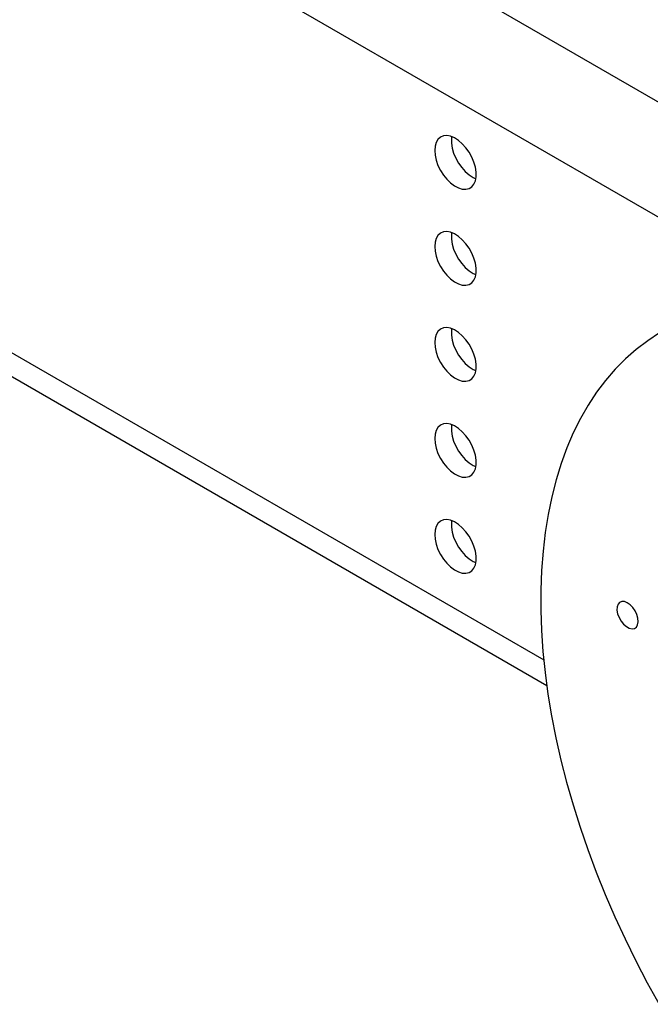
# Model space of a CAD drawing. Header units: millimetres. Extents: x 22 to 589, y 6 to 414.
# Tile 32 of 52: x 521 to 532, y 152 to 169. Entities that reach past the tile are written whole.
import ezdxf

# ---------------------------------------------------------------- set-up
doc = ezdxf.new("R2010")
doc.units = ezdxf.units.MM

msp = doc.modelspace()

# ---------------------------------------------------------------- linework, layer by layer
at = {"color": 7, "linetype": 'Continuous', "lineweight": 30}
for p, q in [((511.1580999, 179.1001747), (534.1037167, 165.8539521)), ((533.255191, 164.3842626), (520.1952208, 171.9236229)), ((520.2115022, 163.2588908), (529.8061627, 157.7200111)), ((519.9867646, 162.9827166), (529.8576661, 157.2843664))]:
    msp.add_line(p, q, dxfattribs=at)
at = {"color": 7, "linetype": 'Continuous', "lineweight": 30, "flags": 128}
for points in [[(527.9518868, 166.3842909), (527.9582762, 166.3033345), (527.9772128, 166.2179332), (528.0080137, 166.1311631), (528.0495621, 166.0461655), (528.1003617, 165.9660089), (528.1585707, 165.8936013), (528.2220902, 165.8315462), (528.288619, 165.7820919), (528.355759, 165.7470269), (528.4210781, 165.7276187), (528.4822206, 165.7245655), (528.5369693, 165.7379792), (528.5833519, 165.7673775), (528.619691, 165.8116946), (528.6446756, 165.8693315), (528.6573955, 165.9382003), (528.6573955, 166.0158186), (528.6446756, 166.0993734), (528.619691, 166.185857), (528.5833519, 166.2721302), (528.5369693, 166.3550808), (528.4822206, 166.431706), (528.4210781, 166.4992464), (528.355759, 166.5552541), (528.288619, 166.5977072), (528.2220902, 166.6250655), (528.1585707, 166.6363484), (528.1003617, 166.6311475), (528.0495621, 166.6096429), (528.0080137, 166.572616), (527.9772128, 166.5214078), (527.9582762, 166.4578703), (527.9518868, 166.3842909)], [(528.2407191, 166.6189207), (528.2363317, 166.5854575), (528.2363317, 166.5078392), (528.2490516, 166.4242844), (528.2740362, 166.3378008), (528.3103752, 166.2515275), (528.3567578, 166.1685769), (528.4115108, 166.0919493), (528.472649, 166.0244114), (528.5379682, 165.9684036), (528.6051081, 165.9259505), (528.6530123, 165.9047351)], [(527.9518868, 164.7512109), (527.9582762, 164.6702544), (527.9772128, 164.5848483), (528.0080137, 164.4980781), (528.0495621, 164.4130854), (528.1003617, 164.3329289), (528.1585707, 164.2605163), (528.2220902, 164.1984612), (528.288619, 164.1490118), (528.355759, 164.1139419), (528.4210781, 164.0945338), (528.4822206, 164.0914806), (528.5369693, 164.1048991), (528.5833519, 164.1342975), (528.619691, 164.1786146), (528.6446756, 164.2362466), (528.6573955, 164.3051202), (528.6573955, 164.3827385), (528.6446756, 164.4662933), (528.619691, 164.5527769), (528.5833519, 164.6390501), (528.5369693, 164.7220007), (528.4822206, 164.7986259), (528.4210781, 164.8661663), (528.355759, 164.9221741), (528.288619, 164.9646271), (528.2220902, 164.9919854), (528.1585707, 165.0032684), (528.1003617, 164.9980626), (528.0495621, 164.9765628), (528.0080137, 164.939536), (527.9772128, 164.8883278), (527.9582762, 164.8247854), (527.9518868, 164.7512109)], [(528.2407191, 164.9858406), (528.2363317, 164.9523774), (528.2363317, 164.8747591), (528.2490516, 164.7911994), (528.2740362, 164.7047207), (528.3103752, 164.6184475), (528.3567578, 164.5354969), (528.4115108, 164.4588644), (528.472649, 164.3913264), (528.5379682, 164.3353187), (528.6051081, 164.2928705), (528.6530123, 164.2716501)], [(527.9518868, 163.1181259), (527.9582762, 163.0371744), (527.9772128, 162.9517682), (528.0080137, 162.8649981), (528.0495621, 162.7800005), (528.1003617, 162.6998488), (528.1585707, 162.6274363), (528.2220902, 162.5653812), (528.288619, 162.5159269), (528.355759, 162.4808619), (528.4210781, 162.4614537), (528.4822206, 162.4584005), (528.5369693, 162.4718142), (528.5833519, 162.5012125), (528.619691, 162.5455345), (528.6446756, 162.6031665), (528.6573955, 162.6720353), (528.6573955, 162.7496536), (528.6446756, 162.8332133), (528.619691, 162.919692), (528.5833519, 163.0059652), (528.5369693, 163.0889158), (528.4822206, 163.1655459), (528.4210781, 163.2330863), (528.355759, 163.289094), (528.288619, 163.3315422), (528.2220902, 163.3589053), (528.1585707, 163.3701883), (528.1003617, 163.3649825), (528.0495621, 163.3434779), (528.0080137, 163.3064559), (527.9772128, 163.2552477), (527.9582762, 163.1917053), (527.9518868, 163.1181259)], [(528.2407191, 163.3527606), (528.2363317, 163.3192925), (528.2363317, 163.2416742), (528.2490516, 163.1581194), (528.2740362, 163.0716406), (528.3103752, 162.9853625), (528.3567578, 162.9024119), (528.4115108, 162.8257843), (528.472649, 162.7582464), (528.5379682, 162.7022386), (528.6051081, 162.6597855), (528.6530123, 162.6385701)], [(531.7783612, 163.2800598), (531.5754284, 163.1481047), (531.3817046, 163.0012357), (531.1975355, 162.8397156), (531.0232414, 162.6638218), (530.8591216, 162.4738683), (530.7054753, 162.2701837), (530.5625637, 162.0531281), (530.4306441, 161.8230787), (530.3099397, 161.580442), (530.2006698, 161.3256414), (530.103024, 161.0591271), (530.0171709, 160.7813664), (529.9432622, 160.4928508), (529.8814285, 160.1940743), (529.8317795, 159.8855675), (529.7943995, 159.5678754), (529.76936, 159.2415505), (529.7566949, 158.9071671), (529.7564336, 158.5653117), (529.7685761, 158.2165828), (529.7930971, 157.8615937), (529.8299588, 157.500965), (529.8790936, 157.1353341), (529.940413, 156.7653388), (530.013816, 156.3916262), (530.0991676, 156.0148584), (530.1963203, 155.6356897), (530.3051055, 155.2547895), (530.4253294, 154.8728246), (530.5567854, 154.4904616), (530.6992375, 154.1083794), (530.8524371, 153.7272425), (531.0161186, 153.3477175), (531.1899912, 152.9704786), (531.3737515, 152.5961801), (531.5670791, 152.2254793), (531.7696326, 151.8590282)], [(527.9518868, 161.4850459), (527.9582762, 161.4040894), (527.9772128, 161.3186882), (528.0080137, 161.231918), (528.0495621, 161.1469204), (528.1003617, 161.0667663), (528.1585707, 160.9943538), (528.2220902, 160.9322987), (528.288619, 160.8828468), (528.355759, 160.8477818), (528.4210781, 160.8283712), (528.4822206, 160.825318), (528.5369693, 160.8387341), (528.5833519, 160.8681325), (528.619691, 160.9124496), (528.6446756, 160.9700865), (528.6573955, 161.0389552), (528.6573955, 161.1165735), (528.6446756, 161.2001283), (528.619691, 161.2866119), (528.5833519, 161.3728851), (528.5369693, 161.4558357), (528.4822206, 161.5324658), (528.4210781, 161.6000013), (528.355759, 161.6560091), (528.288619, 161.6984621), (528.2220902, 161.7258253), (528.1585707, 161.7371082), (528.1003617, 161.7319024), (528.0495621, 161.7103978), (528.0080137, 161.673371), (527.9772128, 161.6221628), (527.9582762, 161.5586252), (527.9518868, 161.4850459)], [(528.2407191, 161.7196756), (528.2363317, 161.6862124), (528.2363317, 161.6085941), (528.2490516, 161.5250393), (528.2740362, 161.4385557), (528.3103752, 161.3522825), (528.3567578, 161.2693319), (528.4115108, 161.1927018), (528.472649, 161.1251639), (528.5379682, 161.0691585), (528.6051081, 161.0267055), (528.6530123, 161.0054876)], [(527.9518868, 159.8519634), (527.9582762, 159.7710094), (527.9772128, 159.6856057), (528.0080137, 159.5988355), (528.0495621, 159.5138379), (528.1003617, 159.4336838), (528.1585707, 159.3612737), (528.2220902, 159.2992186), (528.288619, 159.2497643), (528.355759, 159.2146993), (528.4210781, 159.1952911), (528.4822206, 159.1922355), (528.5369693, 159.205654), (528.5833519, 159.2350524), (528.619691, 159.2793695), (528.6446756, 159.337004), (528.6573955, 159.4058751), (528.6573955, 159.483491), (528.6446756, 159.5670483), (528.619691, 159.6535294), (528.5833519, 159.7398026), (528.5369693, 159.8227532), (528.4822206, 159.8993809), (528.4210781, 159.9669213), (528.355759, 160.022929), (528.288619, 160.0653821), (528.2220902, 160.0927403), (528.1585707, 160.1040233), (528.1003617, 160.0988199), (528.0495621, 160.0773153), (528.0080137, 160.0402909), (527.9772128, 159.9890827), (527.9582762, 159.9255427), (527.9518868, 159.8519634)], [(528.2407191, 160.0865956), (528.2363317, 160.0531299), (528.2363317, 159.975514), (528.2490516, 159.8919568), (528.2740362, 159.8054756), (528.3103752, 159.7192024), (528.3567578, 159.6362518), (528.4115108, 159.5596193), (528.472649, 159.4920838), (528.5379682, 159.436076), (528.6051081, 159.393623), (528.6530123, 159.3724075)], [(531.4037221, 158.3158422), (531.4124381, 158.3666151), (531.4077935, 158.4257483), (531.3901297, 158.4888541), (531.3607618, 158.5512555), (531.3218645, 158.6083195), (531.2763248, 158.6558192), (531.2275188, 158.690224), (531.1790625, 158.7089938), (531.1345555, 158.710732), (531.0972977, 158.6953051), (531.0700497, 158.6638595), (531.0548347, 158.6187267), (531.0527779, 158.5632626), (531.0640396, 158.5015652), (531.0877725, 158.4382264), (531.1222275, 158.3779304), (531.1648422, 158.3251594), (531.2124597, 158.2838191), (531.2615481, 158.2569799), (531.308466, 158.2466323), (531.349732, 158.25354), (531.3822904, 158.277194), (531.4037221, 158.3158422)]]:
    msp.add_lwpolyline(points, dxfattribs=at)

doc.saveas('drawing.dxf')
